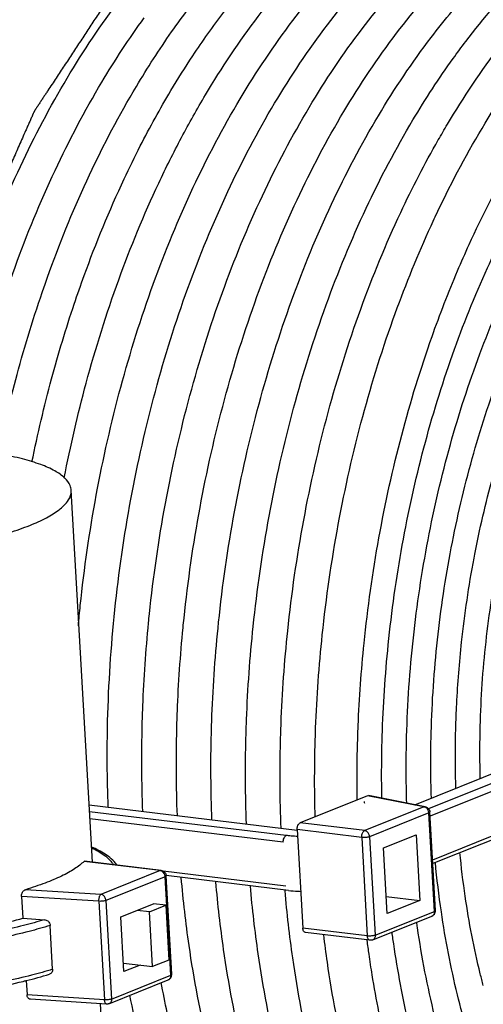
# Model space of a CAD drawing. Header units: inches. Extents: x -4 to 262, y 56 to 231.
# Tile 99 of 162: x 110.219 to 110.865, y 182.777 to 184.147. Entities that reach past the tile are written whole.
import ezdxf

# ---------------------------------------------------------------- set-up
doc = ezdxf.new("R2010")
doc.units = ezdxf.units.IN
doc.header["$LTSCALE"] = 1.2
doc.header["$MEASUREMENT"] = 0
doc.layers.get('0').update_dxf_attribs({"linetype": 'CONTINUOUS'})
doc.layers.add('02___PRT_ALL_AXES', color=7, linetype='CONTINUOUS')

msp = doc.modelspace()

# ---------------------------------------------------------------- linework, layer by layer
at = {"color": 7, "linetype": 'Continuous'}
for p, q in [((110.3203132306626, 182.9746239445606), (110.2909369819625, 183.4924178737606)), ((110.8528474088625, 183.4035805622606), (110.8537511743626, 183.4082158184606)), ((110.8517185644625, 183.3976774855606), (110.8528474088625, 183.4035805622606)), ((110.7919649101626, 183.1528955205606), (110.7920195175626, 183.1549623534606)), ((110.7692638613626, 183.0545726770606), (110.9920894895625, 183.1441207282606)), ((111.0177613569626, 183.1410084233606), (110.7884010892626, 183.0488342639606)), ((111.0246116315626, 183.1326103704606), (110.7905170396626, 183.0385336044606)), ((110.8604111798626, 183.0916117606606), (110.8600453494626, 183.1080362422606)), ((110.7032472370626, 183.0670107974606), (110.6095636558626, 183.0293617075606)), ((110.7818883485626, 183.0516125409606), (110.7032472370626, 183.0670107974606)), ((110.7838328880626, 183.0517200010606), (110.7048595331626, 183.0671833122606)), ((111.0280700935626, 183.0716505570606), (110.7939755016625, 182.9775737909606)), ((111.0245882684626, 183.0651225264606), (110.7942599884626, 182.9725593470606)), ((110.3157839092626, 183.0544590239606), (110.6053859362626, 183.0193493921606)), ((110.7818883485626, 183.0516125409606), (110.6994151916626, 183.0184686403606)), ((110.7836526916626, 183.0511122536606), (110.7818883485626, 183.0516125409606)), ((110.5902033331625, 183.0116877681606), (110.3163267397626, 183.0448909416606)), ((110.7887386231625, 183.0432144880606), (110.7062654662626, 183.0100705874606)), ((110.7965201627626, 182.9060549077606), (110.7887386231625, 183.0432144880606)), ((110.7900306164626, 183.0455915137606), (110.7901812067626, 183.0444426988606)), ((110.7979635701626, 182.9072789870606), (110.7901820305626, 183.0444385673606)), ((110.5860943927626, 183.0022427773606), (110.3168947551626, 183.0348789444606)), ((110.6994151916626, 183.0184686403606), (110.6095636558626, 183.0293617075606)), ((110.6054547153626, 183.0199167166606), (110.6132362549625, 182.8827571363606)), ((110.6953062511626, 183.0090236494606), (110.6054547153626, 183.0199167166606)), ((110.7062654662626, 183.0100705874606), (110.7140470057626, 182.8729110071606)), ((110.7257273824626, 182.9945107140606), (110.7711398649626, 183.0127608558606)), ((110.7711398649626, 183.0127608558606), (110.7763275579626, 182.9213211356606)), ((110.6953062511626, 183.0090236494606), (110.7030877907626, 182.8718640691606)), ((110.7309150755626, 182.9030709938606), (110.7257273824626, 182.9945107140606)), ((110.3086406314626, 182.9756749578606), (110.3092931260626, 182.9759599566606)), ((110.4147297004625, 182.9628133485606), (110.3086406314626, 182.9756749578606)), ((110.4161094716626, 182.9630101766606), (110.3092944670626, 182.9759597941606)), ((110.4147297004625, 182.9628133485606), (110.3322565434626, 182.9296694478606)), ((110.4147297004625, 182.9628133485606), (110.4161031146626, 182.9630109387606)), ((110.4159640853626, 182.9625235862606), (110.4147297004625, 182.9628133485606)), ((110.5895528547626, 182.9412829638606), (110.4189976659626, 182.9619600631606)), ((110.4228719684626, 182.9567923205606), (110.4230225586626, 182.9556435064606)), ((110.4308049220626, 182.8184797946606), (110.4230233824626, 182.9556393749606)), ((110.5931464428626, 182.9352911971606), (110.4230556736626, 182.9559119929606)), ((110.4215799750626, 182.9544152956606), (110.3391068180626, 182.9212713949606)), ((110.4293615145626, 182.8172557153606), (110.4215799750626, 182.9544152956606)), ((110.3322565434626, 182.9296694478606), (110.2270782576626, 182.9363175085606)), ((110.2215018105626, 182.9269326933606), (110.2232310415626, 182.8964527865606)), ((110.3293310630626, 182.9201170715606), (110.2215018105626, 182.9269326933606)), ((110.3293310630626, 182.9201170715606), (110.3371126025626, 182.7829574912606)), ((110.3391068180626, 182.9212713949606), (110.3468883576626, 182.7841118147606)), ((110.3597317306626, 182.8983851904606), (110.4051442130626, 182.9166353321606)), ((110.3997469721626, 182.9054118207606), (110.4224532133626, 182.9145368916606)), ((110.4224532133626, 182.9145368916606), (110.4051442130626, 182.9166353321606)), ((110.4224532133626, 182.9145368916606), (110.4267762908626, 182.8383371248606)), ((110.7295579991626, 182.9269911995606), (110.7763275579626, 182.9213211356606)), ((110.7763275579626, 182.9213211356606), (110.7309150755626, 182.9030709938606)), ((110.3997469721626, 182.9054118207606), (110.3824379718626, 182.9075102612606)), ((110.4040700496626, 182.8292120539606), (110.3997469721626, 182.9054118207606)), ((110.7140470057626, 182.8729110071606), (110.7965201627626, 182.9060549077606)), ((110.7979628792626, 182.9063749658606), (110.7979623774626, 182.9072862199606)), ((110.2232310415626, 182.8964527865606), (110.2535825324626, 182.8945343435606)), ((110.2649369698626, 182.8254827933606), (110.2614785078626, 182.8864426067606)), ((110.3640548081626, 182.8221854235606), (110.3597317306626, 182.8983851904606)), ((110.7105651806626, 182.8663829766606), (110.7930383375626, 182.8995268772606)), ((110.7030877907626, 182.8718640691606), (110.6132362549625, 182.8827571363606)), ((110.7066813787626, 182.8658723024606), (110.6168298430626, 182.8767653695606)), ((110.3633762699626, 182.8341455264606), (110.4040700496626, 182.8292120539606)), ((110.3867610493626, 182.8313104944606), (110.3640548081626, 182.8221854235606)), ((110.4267762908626, 182.8383371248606), (110.4040700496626, 182.8292120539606)), ((110.4308042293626, 182.8175757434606), (110.4308037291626, 182.8184870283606)), ((110.2281449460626, 182.8098389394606), (110.2292833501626, 182.7897731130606)), ((110.3434065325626, 182.7775837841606), (110.4258796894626, 182.8107276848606)), ((110.3468883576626, 182.7841118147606), (110.4293615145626, 182.8172557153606)), ((110.3371126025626, 182.7829574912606), (110.2292833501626, 182.7897731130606)), ((110.3399736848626, 182.7770315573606), (110.2340980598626, 182.7837236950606)), ((110.3557831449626, 182.3494213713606), (110.3314929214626, 182.7775676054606))]:
    msp.add_line(p, q, dxfattribs=at)
msp.add_ellipse((110.7036795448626, 183.0593908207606), major_axis=(0.0004323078, -0.007619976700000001), ratio=0.6511523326, start_param=-1.5707963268, end_param=-1.2205433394, dxfattribs=at)
at = {"color": 4, "linetype": 'Continuous', "start_tangent": (-0.986167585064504, -0.165751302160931), "end_tangent": (-0.2680528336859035, -0.9634042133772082)}
msp.add_spline([(110.7970623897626, 184.4489004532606), (110.7690077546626, 184.4441851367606), (110.7549804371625, 184.4418274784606), (110.7409531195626, 184.4394698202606), (110.7269258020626, 184.4371121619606), (110.7128984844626, 184.4347545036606), (110.6988711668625, 184.4323968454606), (110.6918575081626, 184.4312180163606), (110.6848438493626, 184.4300391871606), (110.6778301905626, 184.4288603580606), (110.6708165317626, 184.4276815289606), (110.6673097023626, 184.4270921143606), (110.6638028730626, 184.4265026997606), (110.6602960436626, 184.4259132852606), (110.6567892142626, 184.4253238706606), (110.6550357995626, 184.4250291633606), (110.6532823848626, 184.4247344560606), (110.6515289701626, 184.4244397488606), (110.6506522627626, 184.4242923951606), (110.6497755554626, 184.4241450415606), (110.6488988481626, 184.4239976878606), (110.6484604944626, 184.4239240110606), (110.6480221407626, 184.4238503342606), (110.6478029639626, 184.4238134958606), (110.6475837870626, 184.4237766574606), (110.6474741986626, 184.4237582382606), (110.6473647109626, 184.4237111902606), (110.6472552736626, 184.4236498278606), (110.6471458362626, 184.4235884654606), (110.6467080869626, 184.4233430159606), (110.6462703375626, 184.4230975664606), (110.6458325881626, 184.4228521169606), (110.6453948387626, 184.4226066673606), (110.6445193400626, 184.4221157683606), (110.6427683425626, 184.4211339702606), (110.6410173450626, 184.4201521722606), (110.6392663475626, 184.4191703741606), (110.6375153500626, 184.4181885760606), (110.6357643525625, 184.4172067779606), (110.6322623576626, 184.4152431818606), (110.6287603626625, 184.4132795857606), (110.6217563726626, 184.4093523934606), (110.6147523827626, 184.4054252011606), (110.6077483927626, 184.4014980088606), (110.6007444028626, 184.3975708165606), (110.5937404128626, 184.3936436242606), (110.5867364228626, 184.3897164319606), (110.5727284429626, 184.3818620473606), (110.5587204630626, 184.3740076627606), (110.5517164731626, 184.3700804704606), (110.5447124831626, 184.3661532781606), (110.5377084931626, 184.3622260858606), (110.5307045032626, 184.3582988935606), (110.5237005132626, 184.3543717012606), (110.5166965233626, 184.3504445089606), (110.5131945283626, 184.3484809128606), (110.5096925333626, 184.3465173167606), (110.5079415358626, 184.3455355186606), (110.5061905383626, 184.3445537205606), (110.5044395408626, 184.3435719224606), (110.5026885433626, 184.3425901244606), (110.5009375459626, 184.3416083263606), (110.5000620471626, 184.3411174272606), (110.4991865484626, 184.3406265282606), (110.4987487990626, 184.3403810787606), (110.4983110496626, 184.3401356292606), (110.4980921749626, 184.3400129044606), (110.4979857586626, 184.3399388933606), (110.4978853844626, 184.3398395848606), (110.4976846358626, 184.3396409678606), (110.4974838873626, 184.3394423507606), (110.4970823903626, 184.3390451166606), (110.4966808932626, 184.3386478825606), (110.4958778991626, 184.3378534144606), (110.4950749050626, 184.3370589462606), (110.4942719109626, 184.3362644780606), (110.4926659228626, 184.3346755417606), (110.4910599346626, 184.3330866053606), (110.4894539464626, 184.3314976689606), (110.4862419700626, 184.3283197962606), (110.4830299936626, 184.3251419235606), (110.4798180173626, 184.3219640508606), (110.4766060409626, 184.3187861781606), (110.4701820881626, 184.3124304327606), (110.4637581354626, 184.3060746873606), (110.4573341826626, 184.2997189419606), (110.4509102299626, 184.2933631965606), (110.4380623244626, 184.2806517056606), (110.4252144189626, 184.2679402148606), (110.4123665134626, 184.2552287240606), (110.4059425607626, 184.2488729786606), (110.3995186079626, 184.2425172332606), (110.3930946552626, 184.2361614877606), (110.3866707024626, 184.2298057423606), (110.3802467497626, 184.2234499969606), (110.3770347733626, 184.2202721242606), (110.3738227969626, 184.2170942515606), (110.3706108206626, 184.2139163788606), (110.3690048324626, 184.2123274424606), (110.3673988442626, 184.2107385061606), (110.3657928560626, 184.2091495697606), (110.3641868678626, 184.2075606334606), (110.3633838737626, 184.2067661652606), (110.3625808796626, 184.2059716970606), (110.3621793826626, 184.2055744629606), (110.3617778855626, 184.2051772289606), (110.3613763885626, 184.2047799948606), (110.3611756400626, 184.2045813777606), (110.3610752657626, 184.2044820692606), (110.3609748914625, 184.2043827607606), (110.3608858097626, 184.2042477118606), (110.3607967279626, 184.2041126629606), (110.3606185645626, 184.2038425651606), (110.3602622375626, 184.2033023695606), (110.3599059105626, 184.2027621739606), (110.3595495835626, 184.2022219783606), (110.3588369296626, 184.2011415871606), (110.3581242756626, 184.2000611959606), (110.3566989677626, 184.1979004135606), (110.3552736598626, 184.1957396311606), (110.3538483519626, 184.1935788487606), (110.3524230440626, 184.1914180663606), (110.3495724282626, 184.1870965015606), (110.3467218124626, 184.1827749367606), (110.3438711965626, 184.1784533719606), (110.3381699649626, 184.1698102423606), (110.3324687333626, 184.1611671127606), (110.3267675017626, 184.1525239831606), (110.3210662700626, 184.1438808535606), (110.3153650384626, 184.1352377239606), (110.3039625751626, 184.1179514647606), (110.2925601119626, 184.1006652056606), (110.2811576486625, 184.0833789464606), (110.2697551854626, 184.0660926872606), (110.2640539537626, 184.0574495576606), (110.2583527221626, 184.0488064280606), (110.2555021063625, 184.0444848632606), (110.2526514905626, 184.0401632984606), (110.2498008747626, 184.0358417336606), (110.2469502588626, 184.0315201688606), (110.2440996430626, 184.0271986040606), (110.2426743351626, 184.0250378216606), (110.2419616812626, 184.0239574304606), (110.2412490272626, 184.0228770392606), (110.2405363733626, 184.0217966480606), (110.2401800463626, 184.0212564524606), (110.2398237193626, 184.0207162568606), (110.2396455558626, 184.0204461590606), (110.2394673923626, 184.0201760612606), (110.2393783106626, 184.0200410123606), (110.2393015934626, 184.0198894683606), (110.2391605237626, 184.0195698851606), (110.2388783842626, 184.0189307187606), (110.2385962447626, 184.0182915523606), (110.2380319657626, 184.0170132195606), (110.2374676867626, 184.0157348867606), (110.2363391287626, 184.0131782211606), (110.2352105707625, 184.0106215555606), (110.2340820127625, 184.0080648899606), (110.2318248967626, 184.0029515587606), (110.2295677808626, 183.9978382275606), (110.2273106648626, 183.9927248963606), (110.2227964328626, 183.9824982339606), (110.2182822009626, 183.9722715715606), (110.2137679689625, 183.9620449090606), (110.2092537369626, 183.9518182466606), (110.2002252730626, 183.9313649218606), (110.1911968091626, 183.9109115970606), (110.1821683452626, 183.8904582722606), (110.1731398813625, 183.8700049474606), (110.1686256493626, 183.8597782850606), (110.1641114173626, 183.8495516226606), (110.1595971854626, 183.8393249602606), (110.1550829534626, 183.8290982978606), (110.1528258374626, 183.8239849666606), (110.1505687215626, 183.8188716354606), (110.1483116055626, 183.8137583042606), (110.1471830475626, 183.8112016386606), (110.1460544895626, 183.8086449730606), (110.1449259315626, 183.8060883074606), (110.1443616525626, 183.8048099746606), (110.1437973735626, 183.8035316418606), (110.1435152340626, 183.8028924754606), (110.1432330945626, 183.8022533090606), (110.1430920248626, 183.8019337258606), (110.1430281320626, 183.8017665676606), (110.1429775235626, 183.8015846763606), (110.1428763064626, 183.8012208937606), (110.1427750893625, 183.8008571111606), (110.1423702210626, 183.7994019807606), (110.1419653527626, 183.7979468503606), (110.1415604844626, 183.7964917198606), (110.1411556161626, 183.7950365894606), (110.1403458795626, 183.7921263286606), (110.1387264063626, 183.7863058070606), (110.1371069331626, 183.7804852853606), (110.1354874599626, 183.7746647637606), (110.1338679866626, 183.7688442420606), (110.1322485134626, 183.7630237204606), (110.1290095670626, 183.7513826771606), (110.1257706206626, 183.7397416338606), (110.1192927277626, 183.7164595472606), (110.1128148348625, 183.6931774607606), (110.1063369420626, 183.6698953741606), (110.0998590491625, 183.6466132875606), (110.0933811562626, 183.6233312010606), (110.0869032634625, 183.6000491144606), (110.0739474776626, 183.5534849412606)], degree=3, dxfattribs=at)
at = {"color": 7, "linetype": 'Continuous'}
for points, start_tangent, end_tangent in [([(110.7238427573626, 183.1500787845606), (110.7322611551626, 183.2771571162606), (110.7518208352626, 183.4158540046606), (110.7818077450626, 183.5512482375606), (110.8216449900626, 183.6808295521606), (110.8705036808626, 183.8020541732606), (110.8919057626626, 183.8467978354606)], (0.03052212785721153, 0.999534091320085), (0.4481323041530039, 0.8939672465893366)), ([(110.7579512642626, 183.0565116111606), (110.7578452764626, 183.1495441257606), (110.7671907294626, 183.2868710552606), (110.7876374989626, 183.4232883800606), (110.8187453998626, 183.5559344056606), (110.8598607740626, 183.6821345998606), (110.9100265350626, 183.7991413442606), (110.9333067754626, 183.8445562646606)], (-0.02983781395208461, 0.9995547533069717), (0.4749142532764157, 0.8800320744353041)), ([(110.7920195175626, 183.1549623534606), (110.8007847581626, 183.2839096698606), (110.8199680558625, 183.4120077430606), (110.8491550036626, 183.5365641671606), (110.8877309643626, 183.6550686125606), (110.9347910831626, 183.7649310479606), (110.9759008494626, 183.8418171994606)], (0.02707012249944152, 0.9996335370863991), (0.5065277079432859, 0.862223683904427)), ([(110.8537511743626, 183.4082158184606), (110.8795651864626, 183.5171957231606), (110.9156020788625, 183.6280047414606), (110.9595570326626, 183.7307231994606), (110.9826365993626, 183.7755457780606)], (0.1929347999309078, 0.9812115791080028), (0.4789403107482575, 0.8778474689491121)), ([(110.8600453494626, 183.1080362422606), (110.8605219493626, 183.1711238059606), (110.8691736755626, 183.2886738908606), (110.8877301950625, 183.4051766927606), (110.9157496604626, 183.5179487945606), (110.9525672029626, 183.6244612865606), (110.9728768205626, 183.6721378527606)], (-0.0160290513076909, 0.9998715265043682), (0.4134566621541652, 0.9105237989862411)), ([(110.2908801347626, 183.4924126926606), (110.2894524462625, 183.4988617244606), (110.2818788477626, 183.5093666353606), (110.2680882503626, 183.5191633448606), (110.2483613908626, 183.5280524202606), (110.2230998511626, 183.5358529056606), (110.1928178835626, 183.5424060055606), (110.1581319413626, 183.5475783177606)], (-0.06241124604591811, 0.9980505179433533), (-0.9927311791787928, 0.1203528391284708)), ([(109.7948320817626, 183.4015771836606), (109.8332158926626, 183.3978909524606), (109.8745161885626, 183.3957658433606), (109.9178922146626, 183.3952451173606), (109.9624609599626, 183.3963393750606), (110.0073151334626, 183.3990263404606), (110.0515416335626, 183.4032513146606), (110.0942401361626, 183.4089282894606), (110.1345414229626, 183.4159416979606), (110.1716250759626, 183.4241487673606), (110.2047361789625, 183.4333824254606), (110.2332006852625, 183.4434547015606), (110.2564391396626, 183.4541605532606), (110.2739784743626, 183.4652820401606), (110.2854616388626, 183.4765927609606), (110.2906548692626, 183.4878624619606), (110.2908801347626, 183.4924126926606)], (0.9927311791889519, -0.1203528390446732), (-0.06241124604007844, 0.9980505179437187)), ([(110.8275325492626, 183.1949153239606), (110.8343789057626, 183.2809492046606), (110.8517185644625, 183.3976774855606)], (0.0504275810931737, 0.9987277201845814), (0.1858418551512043, 0.9825796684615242)), ([(110.8257585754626, 183.1378452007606), (110.8261937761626, 183.1603810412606), (110.8275325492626, 183.1949153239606)], (0.0115725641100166, 0.9999330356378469), (0.05042758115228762, 0.9987277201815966)), ([(110.7233417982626, 183.0632699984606), (110.7235108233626, 183.1378167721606), (110.7238427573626, 183.1500787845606)], (-0.01931137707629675, 0.9998135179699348), (0.03052212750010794, 0.9995340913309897)), ([(110.7922277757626, 183.0642047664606), (110.7919649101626, 183.1528955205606)], (-0.03213078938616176, 0.9994836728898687), (0.02575284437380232, 0.9996683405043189)), ([(110.8263176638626, 183.0778947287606), (110.8257585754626, 183.1378452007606)], (-0.03045952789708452, 0.9995360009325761), (0.01157256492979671, 0.9999330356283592)), ([(110.7818883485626, 183.0516125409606), (110.7836217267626, 183.0517552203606), (110.7838189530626, 183.0517224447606)], (0.9584773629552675, 0.2851686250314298), (0.9817312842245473, -0.1902726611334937)), ([(110.7857432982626, 183.0496999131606), (110.7838927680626, 183.0509991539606), (110.7836526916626, 183.0511122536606)], (-0.729180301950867, 0.6843216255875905), (-0.9127418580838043, 0.4085367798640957)), ([(110.7838189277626, 183.0517223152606), (110.7853195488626, 183.0512731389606), (110.7874577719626, 183.0499599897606), (110.7890948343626, 183.0480063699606), (110.7900306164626, 183.0455915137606)], (0.9816524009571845, -0.1906792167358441), (0.2026516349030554, -0.9792508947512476)), ([(110.7887386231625, 183.0432144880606), (110.7882909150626, 183.0456072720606), (110.7872587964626, 183.0478419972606), (110.7857432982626, 183.0496999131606)], (-0.05664238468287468, 0.9983945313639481), (-0.7291803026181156, 0.6843216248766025)), ([(110.7887386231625, 183.0432144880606), (110.7898958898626, 183.0438771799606), (110.7901640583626, 183.0444397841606)], (0.9278755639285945, 0.3728899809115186), (0.07613356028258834, 0.9970976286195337)), ([(110.6054547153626, 183.0199167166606), (110.6055430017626, 183.0223576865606), (110.6060681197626, 183.0247448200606), (110.6069748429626, 183.0268300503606), (110.6081843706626, 183.0284276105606), (110.6095636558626, 183.0293617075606)], (-0.05664239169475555, 0.9983945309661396), (0.9278755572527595, 0.3728899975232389)), ([(110.5860943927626, 183.0022427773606), (110.5862746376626, 183.0052977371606), (110.5871188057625, 183.0081654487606), (110.5884983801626, 183.0104093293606), (110.5902033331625, 183.0116877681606)], (-0.05664239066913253, 0.9983945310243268), (0.9278755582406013, 0.3728899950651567)), ([(110.6059905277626, 183.0104566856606), (110.6018512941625, 183.0106606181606), (110.5972805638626, 183.0109781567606), (110.5933767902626, 183.0113341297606), (110.5902033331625, 183.0116877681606)], (-0.9991924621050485, 0.0401798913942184), (-0.9927311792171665, 0.1203528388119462)), ([(110.6953062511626, 183.0090236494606), (110.6953913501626, 183.0114392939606), (110.6959128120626, 183.0138303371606), (110.6968211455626, 183.0159278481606), (110.6980286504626, 183.0175274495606), (110.6994151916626, 183.0184686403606)], (-0.05664238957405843, 0.9983945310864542), (0.9278755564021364, 0.3728899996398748)), ([(110.7062654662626, 183.0100705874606), (110.7045480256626, 183.0095447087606), (110.7023704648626, 183.0091464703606), (110.6999459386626, 183.0089148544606), (110.6975117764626, 183.0088725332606), (110.6953062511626, 183.0090236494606)], (-0.9278755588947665, -0.3728899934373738), (-0.9927311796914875, 0.1203528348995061)), ([(110.7062654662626, 183.0100705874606), (110.7058264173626, 183.0124361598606), (110.7047974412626, 183.0146790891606), (110.7032818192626, 183.0165450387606), (110.7014261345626, 183.0178520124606), (110.6994151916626, 183.0184686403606)], (-0.0566423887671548, 0.9983945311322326), (-0.9927311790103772, 0.1203528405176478)), ([(110.3192750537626, 182.9944157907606), (110.3218639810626, 182.9931754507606), (110.3387964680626, 182.9828033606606), (110.3492008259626, 182.9714966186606), (110.3493972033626, 182.9711542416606)], (0.9059779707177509, -0.4233248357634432), (0.4915575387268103, -0.8708450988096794)), ([(110.3543902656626, 182.9709546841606), (110.3465006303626, 182.9793826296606), (110.3285098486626, 182.9912382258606), (110.3193284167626, 182.9956076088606)], (-0.5895417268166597, 0.8077379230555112), (-0.916216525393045, 0.4006835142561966)), ([(110.8645980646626, 182.8027416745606), (110.8603619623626, 182.8193606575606), (110.8394073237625, 182.9270712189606), (110.8319999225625, 182.9881103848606)], (-0.2549856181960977, 0.9669448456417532), (-0.09659620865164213, 0.9953236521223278)), ([(110.3086406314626, 182.9756749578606), (110.3027054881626, 182.9704727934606), (110.2954777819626, 182.9653063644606), (110.2869908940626, 182.9602002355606), (110.2772815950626, 182.9551765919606), (110.2663912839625, 182.9502569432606), (110.2543628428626, 182.9454610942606), (110.2412407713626, 182.9408078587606), (110.2270782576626, 182.9363175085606)], (-0.7116674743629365, -0.7025164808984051), (-0.957770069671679, -0.2875352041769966)), ([(110.8423560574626, 182.7395087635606), (110.8285934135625, 182.7901346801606), (110.8061555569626, 182.9053927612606), (110.7978707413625, 182.9744201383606)], (-0.2859698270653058, 0.9582386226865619), (-0.09396158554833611, 0.9955758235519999)), ([(110.4185846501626, 182.9609007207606), (110.4167341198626, 182.9621999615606), (110.4159640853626, 182.9625235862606)], (-0.72918030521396, 0.6843216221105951), (-0.9445332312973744, 0.3284158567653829)), ([(110.4161031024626, 182.9630108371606), (110.4181609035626, 182.9624739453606), (110.4202991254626, 182.9611607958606), (110.4219361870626, 182.9592071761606), (110.4228719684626, 182.9567923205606)], (0.9927723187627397, -0.1200130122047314), (0.2026515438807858, -0.9792509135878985)), ([(110.4215799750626, 182.9544152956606), (110.4211322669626, 182.9568080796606), (110.4201001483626, 182.9590428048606), (110.4185846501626, 182.9609007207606)], (-0.05664238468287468, 0.9983945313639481), (-0.7291803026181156, 0.6843216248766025)), ([(110.4215799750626, 182.9544152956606), (110.4226606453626, 182.9550101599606), (110.4230237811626, 182.9556310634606), (110.4230232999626, 182.9556393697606)], (0.9278755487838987, 0.3728900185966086), (-0.06873562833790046, 0.9976349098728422)), ([(110.2215018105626, 182.9269326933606), (110.2216563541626, 182.9293144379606), (110.2223796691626, 182.9316745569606), (110.2236031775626, 182.9337561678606), (110.2252256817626, 182.9353684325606), (110.2270782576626, 182.9363175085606)], (-0.05664238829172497, 0.9983945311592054), (0.9577700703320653, 0.2875352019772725)), ([(110.3293310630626, 182.9201170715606), (110.3293623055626, 182.9225724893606), (110.3297208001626, 182.9249765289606), (110.3303705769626, 182.9270908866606), (110.3312480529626, 182.9287102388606), (110.3322565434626, 182.9296694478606)], (-0.05664238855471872, 0.9983945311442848), (0.8667198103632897, 0.4987953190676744)), ([(110.3391068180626, 182.9212713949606), (110.3386591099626, 182.9236641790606), (110.3376269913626, 182.9258989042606), (110.3361114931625, 182.9277568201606), (110.3342609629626, 182.9290560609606), (110.3322565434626, 182.9296694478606)], (-0.05664238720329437, 0.9983945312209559), (-0.992731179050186, 0.1203528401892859)), ([(110.5931464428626, 182.9352911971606), (110.6067164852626, 182.9341408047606), (110.6103228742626, 182.9339798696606)], (0.9927311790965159, -0.120352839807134), (0.9993096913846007, -0.03715024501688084)), ([(110.3391068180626, 182.9212713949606), (110.3371940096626, 182.9207003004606), (110.3347074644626, 182.9202828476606), (110.3319754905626, 182.9200802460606), (110.3293310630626, 182.9201170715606)], (-0.9278755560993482, -0.3728900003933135), (-0.9980083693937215, 0.06308165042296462)), ([(110.7965201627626, 182.9060549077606), (110.7963396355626, 182.9037382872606), (110.7955485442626, 182.9017245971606), (110.7942243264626, 182.9002109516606), (110.7930381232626, 182.8995274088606)], (0.05664238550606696, -0.9983945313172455), (-0.9274303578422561, -0.373995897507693)), ([(110.7930383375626, 182.8995268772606), (110.7954563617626, 182.9010595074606), (110.7972023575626, 182.9034288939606), (110.7979628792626, 182.9063749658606)], (0.9278755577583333, 0.3728899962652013), (0.05768505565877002, 0.998334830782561)), ([(110.7965201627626, 182.9060549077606), (110.7976774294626, 182.9067175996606), (110.7979455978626, 182.9072802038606)], (0.9278755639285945, 0.3728899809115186), (0.07613356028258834, 0.9970976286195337)), ([(110.2614785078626, 182.8864426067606), (110.2320706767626, 182.8781793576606), (110.1956596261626, 182.8697545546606), (110.1538005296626, 182.8619558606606), (110.1088341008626, 182.8553926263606), (110.0624021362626, 182.8503079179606), (110.0145559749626, 182.8467073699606), (109.9670421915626, 182.8447195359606), (109.9228192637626, 182.8443163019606), (109.8845321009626, 182.8451699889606)], (-0.955616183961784, -0.2946145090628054), (-0.9992840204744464, 0.03783446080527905)), ([(110.2535825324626, 182.8945343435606), (110.2245742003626, 182.8865034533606), (110.1888889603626, 182.8783467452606), (110.1480680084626, 182.8708308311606), (110.1043525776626, 182.8645230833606), (110.0592591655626, 182.8596418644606), (110.0128291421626, 182.8561917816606), (109.9667711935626, 182.8542955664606), (109.9239254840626, 182.8539219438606), (109.8868252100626, 182.8547541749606)], (-0.956664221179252, -0.2911933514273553), (-0.9992840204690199, 0.03783446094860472)), ([(109.8977268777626, 182.8626110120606), (109.9396997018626, 182.8618213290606), (109.9829726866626, 182.8625661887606), (110.0266960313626, 182.8648306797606), (110.0700415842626, 182.8685718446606), (110.1121541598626, 182.8737157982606), (110.1522354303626, 182.8801648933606), (110.1894985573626, 182.8877925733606), (110.2232310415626, 182.8964527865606)], (0.9992840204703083, -0.03783446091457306), (0.9611009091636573, 0.276197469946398)), ([(110.2535282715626, 182.8945377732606), (110.2559150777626, 182.8940021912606), (110.2580873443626, 182.8927603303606), (110.2598279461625, 182.8909606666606), (110.2609953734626, 182.8887714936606), (110.2614785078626, 182.8864426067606)], (0.9980083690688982, -0.06308165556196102), (0.05664239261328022, -0.9983945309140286)), ([(110.8002907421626, 182.7472008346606), (110.7968251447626, 182.7609076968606), (110.7729038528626, 182.8837139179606), (110.7718436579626, 182.8910911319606)], (-0.2508792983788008, 0.9680183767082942), (-0.139629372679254, 0.9902038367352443)), ([(110.6168292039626, 182.8767654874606), (110.6167870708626, 182.8767709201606), (110.6154576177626, 182.8773450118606), (110.6143595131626, 182.8786236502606), (110.6135908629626, 182.8804963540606), (110.6132362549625, 182.8827571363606)], (-0.9928810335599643, 0.1191102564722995), (-0.05664239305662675, 0.9983945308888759)), ([(110.7140470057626, 182.8729110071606), (110.7123524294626, 182.8723905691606), (110.7101733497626, 182.8719898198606), (110.7077443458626, 182.8717562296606), (110.7053011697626, 182.8717127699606), (110.7030877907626, 182.8718640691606)], (-0.9278755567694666, -0.3728899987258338), (-0.9927311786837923, 0.1203528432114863)), ([(110.7140470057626, 182.8729110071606), (110.7138664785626, 182.8705943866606), (110.7130753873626, 182.8685806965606), (110.7117511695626, 182.8670670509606), (110.7105649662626, 182.8663835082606)], (0.05664238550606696, -0.9983945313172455), (-0.9274303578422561, -0.373995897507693)), ([(110.7595757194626, 182.7548113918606), (110.7388040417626, 182.8679062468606), (110.7374959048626, 182.8773056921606)], (-0.2217024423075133, 0.9751143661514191), (-0.1347127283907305, 0.990884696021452)), ([(110.7066782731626, 182.8658726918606), (110.7066530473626, 182.8658758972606), (110.7053207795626, 182.8664430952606), (110.7042156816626, 182.8677227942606), (110.7034455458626, 182.8695917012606), (110.7030877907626, 182.8718640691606)], (-0.9926785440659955, 0.1207862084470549), (-0.05664238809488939, 0.9983945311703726)), ([(110.7105651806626, 182.8663829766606), (110.7091143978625, 182.8659564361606), (110.7075818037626, 182.8658152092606), (110.7066782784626, 182.8658727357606)], (-0.9278755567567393, -0.372889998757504), (-0.9926933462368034, 0.1206644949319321)), ([(110.2649369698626, 182.8254827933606), (110.2355939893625, 182.8172361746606), (110.1991656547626, 182.8088046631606), (110.1572449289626, 182.8009937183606), (110.1121993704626, 182.7944209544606), (110.0656817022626, 182.7893316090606), (110.0177517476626, 182.7857322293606), (109.9702092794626, 182.7837524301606), (109.9260637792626, 182.7833580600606), (109.8879905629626, 182.7842101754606)], (-0.9556161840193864, -0.2946145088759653), (-0.9992840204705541, 0.03783446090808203)), ([(110.2281720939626, 182.8097302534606), (110.2603622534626, 182.8186235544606)], (0.970192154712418, 0.2423369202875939), (0.9562961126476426, 0.2923999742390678)), ([(110.2649369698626, 182.8254827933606), (110.2647152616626, 182.8231972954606), (110.2637896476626, 182.8211425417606), (110.2622424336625, 182.8195509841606), (110.2603622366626, 182.8186236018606)], (0.05664239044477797, -0.9983945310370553), (-0.9562118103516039, -0.2926755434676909)), ([(110.4258796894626, 182.8107276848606), (110.4282977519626, 182.8122603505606), (110.4300437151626, 182.8146297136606), (110.4308042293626, 182.8175757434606)], (0.9278755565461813, 0.3728899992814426), (0.05768880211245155, 0.9983346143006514)), ([(110.4293615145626, 182.8172557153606), (110.4304421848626, 182.8178505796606), (110.4308053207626, 182.8184714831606), (110.4308048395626, 182.8184797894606)], (0.9278755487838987, 0.3728900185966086), (-0.06873562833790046, 0.9976349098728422)), ([(109.8904180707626, 182.7783060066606), (109.9386535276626, 182.7774319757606), (109.9883390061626, 182.7783842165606), (110.0384771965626, 182.7811401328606), (110.0880601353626, 182.7856440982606), (110.1360921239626, 182.7918086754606), (110.1816134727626, 182.7995179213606), (110.2237237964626, 182.8086334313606), (110.2281720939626, 182.8097302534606)], (0.9992840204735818, -0.03783446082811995), (0.9701921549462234, 0.2423369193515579)), ([(110.4293615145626, 182.8172557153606), (110.4291809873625, 182.8149390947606), (110.4283898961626, 182.8129254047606), (110.4270656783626, 182.8114117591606), (110.4258794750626, 182.8107282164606)], (0.05664238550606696, -0.9983945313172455), (-0.9274303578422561, -0.373995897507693)), ([(110.2340928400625, 182.7837242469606), (110.2338290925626, 182.7837489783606), (110.2320842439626, 182.7843656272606), (110.2306654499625, 182.7856782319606), (110.2296989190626, 182.7875551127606), (110.2292833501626, 182.7897731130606)], (-0.9980513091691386, 0.06239859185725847), (-0.05664239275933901, 0.998394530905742)), ([(110.3468883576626, 182.7841118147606), (110.3449481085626, 182.7835345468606), (110.3424677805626, 182.7831207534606), (110.3397465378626, 182.7829203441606), (110.3371126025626, 182.7829574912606)], (-0.9278755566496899, -0.3728899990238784), (-0.9980083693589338, 0.06308165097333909)), ([(110.3399722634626, 182.7770332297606), (110.3398415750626, 182.7770460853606), (110.3388422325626, 182.7775935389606), (110.3380034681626, 182.7788574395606), (110.3374069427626, 182.7807139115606), (110.3371126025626, 182.7829574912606)], (-0.99876198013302, 0.0497444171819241), (-0.05664239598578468, 0.9983945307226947)), ([(110.3434010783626, 182.7775816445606), (110.3414708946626, 182.7770796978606), (110.3399721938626, 182.7770317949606)], (-0.9282506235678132, -0.3719553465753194), (-0.9980056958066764, 0.06312393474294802)), ([(110.3468883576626, 182.7841118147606), (110.3467117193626, 182.7818126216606), (110.3459233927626, 182.7797926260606), (110.3445995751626, 182.7782733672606), (110.3434063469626, 182.7775843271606)], (0.0566423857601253, -0.9983945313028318), (-0.9274205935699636, -0.3740201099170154))]:
    msp.add_spline(points, degree=3, dxfattribs=dict(at, start_tangent=start_tangent, end_tangent=end_tangent))
at = {"layer": '02___PRT_ALL_AXES', "color": 7, "linetype": 'Continuous'}
for p, q in [((110.3897017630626, 183.1661524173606), (110.3904836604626, 183.1907058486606)), ((110.3904836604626, 183.1907058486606), (110.3905399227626, 183.1921643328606)), ((110.3896842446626, 183.1654601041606), (110.3897017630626, 183.1661524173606)), ((110.5884932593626, 182.9348455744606), (110.5884312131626, 182.9355551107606)), ((110.7029248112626, 182.8654794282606), (110.7028367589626, 182.8661566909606))]:
    msp.add_line(p, q, dxfattribs=at)
for points, start_tangent, end_tangent in [([(110.0925015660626, 183.5528424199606), (110.1191352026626, 183.6649504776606), (110.1643962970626, 183.8085843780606), (110.2201040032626, 183.9431988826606), (110.2852492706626, 184.0661712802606), (110.3587915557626, 184.1753243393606), (110.4393386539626, 184.2683899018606), (110.5254073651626, 184.3435394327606), (110.6150570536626, 184.3991452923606), (110.7066402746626, 184.4344017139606), (110.7984266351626, 184.4488702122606), (110.8633106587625, 184.4464109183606)], (0.2017363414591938, 0.9794398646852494), (0.9928025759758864, -0.1197624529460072)), ([(110.4306177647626, 184.1302667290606), (110.4550610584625, 184.1636531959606), (110.5356081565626, 184.2567187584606), (110.6216768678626, 184.3318682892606), (110.6445923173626, 184.3481674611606)], (0.5755529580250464, 0.8177645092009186), (0.8272267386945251, 0.5618682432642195)), ([(110.3007361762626, 183.3037701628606), (110.3034741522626, 183.3318285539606), (110.3257373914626, 183.4856393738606), (110.3598089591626, 183.6357726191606), (110.4050700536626, 183.7794065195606), (110.4607777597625, 183.9140210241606), (110.5259230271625, 184.0369934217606), (110.5994653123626, 184.1461464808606), (110.6800124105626, 184.2392120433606), (110.7660811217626, 184.3143615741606), (110.7889965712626, 184.3306607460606)], (0.09001670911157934, 0.9959402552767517), (0.8272267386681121, 0.5618682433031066)), ([(110.3423379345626, 183.0510709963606), (110.3415494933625, 183.1712956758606), (110.3516089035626, 183.3259929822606), (110.3738721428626, 183.4798038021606), (110.4079437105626, 183.6299370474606), (110.4532048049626, 183.7735709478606), (110.5089125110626, 183.9081854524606), (110.5740577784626, 184.0311578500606), (110.6476000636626, 184.1403109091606), (110.7281471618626, 184.2333764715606), (110.8142158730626, 184.3085260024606), (110.8371313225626, 184.3248251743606)], (-0.03876224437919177, 0.9992484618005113), (0.8272267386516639, 0.5618682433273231)), ([(110.4465314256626, 183.3010340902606), (110.4478784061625, 183.3143218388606), (110.4701416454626, 183.4681326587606), (110.5042132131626, 183.6182659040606), (110.5494743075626, 183.7618998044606), (110.6051820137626, 183.8965143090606), (110.6703272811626, 184.0194867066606), (110.7438695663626, 184.1286397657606), (110.8244166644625, 184.2217053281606), (110.9104853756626, 184.2968548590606), (110.9334008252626, 184.3131540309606)], (0.09749526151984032, 0.9952359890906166), (0.8272267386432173, 0.5618682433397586)), ([(110.8286602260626, 183.7976393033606), (110.8448796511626, 183.8344658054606), (110.9051293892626, 183.9515169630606), (110.9726500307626, 184.0551569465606), (111.0461159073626, 184.1435829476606), (111.1241715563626, 184.2153295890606), (111.2055863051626, 184.2692693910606), (111.2889657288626, 184.3043050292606), (111.3581020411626, 184.3183242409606)], (0.3908608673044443, 0.9204497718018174), (0.9946338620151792, 0.103457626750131)), ([(110.8226887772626, 184.0934055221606), (110.8401390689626, 184.1169686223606), (110.9206861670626, 184.2100341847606), (111.0067548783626, 184.2851837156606), (111.0296703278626, 184.3014828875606)], (0.5843284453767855, 0.8115172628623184), (0.8272267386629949, 0.5618682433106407)), ([(110.7918090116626, 183.8604153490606), (110.7977210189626, 183.8731720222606), (110.8628662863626, 183.9961444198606), (110.9364085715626, 184.1052974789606), (111.0169556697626, 184.1983630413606), (111.1030243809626, 184.2735125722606), (111.1259398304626, 184.2898117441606)], (0.4162991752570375, 0.9092276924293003), (0.8272267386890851, 0.5618682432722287)), ([(110.8018429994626, 183.9799108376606), (110.8147315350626, 184.0019799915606), (110.8882738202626, 184.1111330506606), (110.9688209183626, 184.2041986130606), (111.0548896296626, 184.2793481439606), (111.0778050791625, 184.2956473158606)], (0.4958955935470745, 0.8683821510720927), (0.8272267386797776, 0.561868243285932)), ([(110.3984845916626, 183.3077650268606), (110.3997436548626, 183.3201574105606), (110.4220068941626, 183.4739682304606), (110.4560784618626, 183.6241014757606), (110.5013395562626, 183.7677353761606), (110.5570472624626, 183.9023498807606), (110.6221925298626, 184.0253222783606), (110.6957348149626, 184.1344753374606), (110.7762819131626, 184.2275408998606), (110.8337890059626, 184.2802667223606)], (0.0979480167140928, 0.9951915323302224), (0.7705117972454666, 0.637425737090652)), ([(110.4600208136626, 184.0969801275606), (110.5031958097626, 184.1578176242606), (110.5821706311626, 184.2492914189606)], (0.551815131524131, 0.8339664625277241), (0.7018098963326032, 0.7123642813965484)), ([(110.4442980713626, 183.9833189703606), (110.4777882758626, 184.0428289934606), (110.5513305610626, 184.1519820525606), (110.5847354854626, 184.1935547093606)], (0.4683737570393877, 0.8835304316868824), (0.6469906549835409, 0.7624979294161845)), ([(110.1411191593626, 183.5493437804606), (110.1672699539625, 183.6591149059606), (110.2125310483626, 183.8027488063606), (110.2682387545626, 183.9373633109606), (110.3333840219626, 184.0603357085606), (110.3924786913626, 184.1500755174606)], (0.2029434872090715, 0.9791904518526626), (0.5880807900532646, 0.8088021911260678)), ([(110.4867531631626, 183.1790347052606), (110.4960131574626, 183.3084862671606), (110.5182763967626, 183.4622970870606), (110.5523479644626, 183.6124303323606), (110.5976090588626, 183.7560642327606), (110.6533167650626, 183.8906787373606), (110.7184620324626, 184.0136511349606), (110.7920043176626, 184.1228041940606), (110.8210701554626, 184.1592269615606)], (0.03817096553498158, 0.9992712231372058), (0.6416900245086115, 0.7669640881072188)), ([(110.2529850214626, 183.7752919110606), (110.2606657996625, 183.7969132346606), (110.3163735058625, 183.9315277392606), (110.3815187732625, 184.0545001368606), (110.4306177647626, 184.1302667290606)], (0.3284823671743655, 0.9445101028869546), (0.5755529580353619, 0.8177645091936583)), ([(110.3869937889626, 183.9715580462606), (110.4296535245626, 184.0486645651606), (110.4600208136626, 184.0969801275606)], (0.4558915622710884, 0.8900353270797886), (0.5518151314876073, 0.833966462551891)), ([(110.5348879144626, 183.1731991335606), (110.5441479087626, 183.3026506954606), (110.5664111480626, 183.4564615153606), (110.6004827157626, 183.6065947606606), (110.6457438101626, 183.7502286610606), (110.7014515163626, 183.8848431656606), (110.7665967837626, 184.0078155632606), (110.8226887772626, 184.0934055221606)], (0.0381709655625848, 0.9992712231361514), (0.5843284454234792, 0.8115172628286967)), ([(110.2810546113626, 183.5096232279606), (110.3116742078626, 183.6416081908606), (110.3569353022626, 183.7852420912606), (110.4126430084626, 183.9198565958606), (110.4442980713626, 183.9833189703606)], (0.1915046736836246, 0.9814917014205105), (0.4683737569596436, 0.8835304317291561)), ([(110.2950118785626, 183.7515820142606), (110.3088005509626, 183.7910776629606), (110.3645082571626, 183.9256921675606), (110.3869937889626, 183.9715580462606)], (0.3182377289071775, 0.9480109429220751), (0.4558915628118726, 0.8900353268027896)), ([(110.5830226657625, 183.1673635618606), (110.5922826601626, 183.2968151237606), (110.6145458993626, 183.4506259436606), (110.6486174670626, 183.6007591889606), (110.6938785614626, 183.7443930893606), (110.7495862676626, 183.8790075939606), (110.8018429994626, 183.9799108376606)], (0.03817096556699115, 0.999271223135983), (0.4958955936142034, 0.8683821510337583)), ([(110.6311574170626, 183.1615279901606), (110.6404174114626, 183.2909795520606), (110.6626806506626, 183.4447903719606), (110.6967522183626, 183.5949236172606), (110.7420133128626, 183.7385575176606), (110.7918090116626, 183.8604153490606)], (0.03817096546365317, 0.9992712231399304), (0.4162991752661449, 0.9092276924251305)), ([(110.6903905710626, 183.1648455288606), (110.6985894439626, 183.2793911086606), (110.7192879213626, 183.4260609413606), (110.7510191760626, 183.5692379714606), (110.7931738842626, 183.7062673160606), (110.8286602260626, 183.7976393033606)], (0.04113560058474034, 0.9991535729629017), (0.3908608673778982, 0.9204497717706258)), ([(110.1891528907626, 183.5430204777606), (110.2154047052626, 183.6532793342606), (110.2529850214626, 183.7752919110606)], (0.2026914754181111, 0.9792426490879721), (0.3284823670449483, 0.9445101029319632)), ([(110.2361622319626, 183.5317080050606), (110.2635394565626, 183.6474437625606), (110.2950118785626, 183.7515820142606)], (0.1998642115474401, 0.9798236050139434), (0.318237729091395, 0.948010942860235)), ([(110.3905399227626, 183.1921643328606), (110.3984845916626, 183.3077650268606)], (0.0389233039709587, 0.9992422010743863), (0.09794801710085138, 0.995191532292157)), ([(110.4386184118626, 183.1848702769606), (110.4465314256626, 183.3010340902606)], (0.03817096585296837, 0.999271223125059), (0.09749526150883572, 0.9952359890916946)), ([(110.4386074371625, 183.0393998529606), (110.4378189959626, 183.1596245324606), (110.4386184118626, 183.1848702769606)], (-0.03876224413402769, 0.9992484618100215), (0.0381709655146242, 0.9992712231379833)), ([(110.4867421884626, 183.0335642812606), (110.4859537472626, 183.1537889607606), (110.4867531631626, 183.1790347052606)], (-0.03876224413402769, 0.9992484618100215), (0.0381709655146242, 0.9992712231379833)), ([(110.3904726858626, 183.0452354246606), (110.3896842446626, 183.1654601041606)], (-0.03876224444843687, 0.9992484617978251), (0.02511669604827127, 0.9996845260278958)), ([(110.5348769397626, 183.0277287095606), (110.5340884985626, 183.1479533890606), (110.5348879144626, 183.1731991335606)], (-0.03876224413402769, 0.9992484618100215), (0.0381709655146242, 0.9992712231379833)), ([(110.5830116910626, 183.0218931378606), (110.5822232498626, 183.1421178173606), (110.5830226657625, 183.1673635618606)], (-0.03876224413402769, 0.9992484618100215), (0.0381709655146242, 0.9992712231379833)), ([(110.6304186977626, 183.0382836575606), (110.6303580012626, 183.1362822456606), (110.6311574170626, 183.1615279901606)], (-0.02670653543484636, 0.9996433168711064), (0.03817096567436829, 0.9992712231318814)), ([(110.6889997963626, 183.0618488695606), (110.6893271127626, 183.1320361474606), (110.6903905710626, 183.1648455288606)], (-0.01450728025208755, 0.9998947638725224), (0.04113560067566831, 0.9991535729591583)), ([(110.6850479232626, 182.2959489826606), (110.6311267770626, 182.3653135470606), (110.5707687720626, 182.4686767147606), (110.5207120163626, 182.5870289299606), (110.4819110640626, 182.7177970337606), (110.4549100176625, 182.8587145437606), (110.4440269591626, 182.9530618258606)], (-0.6632382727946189, 0.7484083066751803), (-0.08691025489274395, 0.9962161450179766)), ([(110.6157797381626, 182.4691724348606), (110.5688467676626, 182.5811933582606), (110.5300458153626, 182.7119614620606), (110.5030447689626, 182.8528789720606), (110.4921617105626, 182.9472262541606)], (-0.4392358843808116, 0.8983717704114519), (-0.08691025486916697, 0.9962161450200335)), ([(110.6333340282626, 182.5322003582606), (110.6169815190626, 182.5753577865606), (110.5781805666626, 182.7061258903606), (110.5511795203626, 182.8470434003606), (110.5402964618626, 182.9413906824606)], (-0.3732395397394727, 0.9277350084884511), (-0.0869102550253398, 0.996216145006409)), ([(110.6403371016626, 182.6470149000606), (110.6263153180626, 182.7002903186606), (110.5993142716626, 182.8412078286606), (110.5884932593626, 182.9348455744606)], (-0.2741184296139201, 0.9616959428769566), (-0.08731710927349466, 0.9961805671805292)), ([(110.6590774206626, 182.7657063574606), (110.6474490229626, 182.8353722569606), (110.6424179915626, 182.8733648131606)], (-0.1869220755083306, 0.9823747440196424), (-0.1198482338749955, 0.9927922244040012)), ([(110.7098912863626, 182.8176955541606), (110.7055030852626, 182.8465662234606), (110.7029248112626, 182.8654794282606)], (-0.1595931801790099, 0.9871828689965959), (-0.1291383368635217, 0.9916265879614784)), ([(111.1038231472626, 182.1842092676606), (111.0722157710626, 182.1968121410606), (110.9971522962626, 182.2416787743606), (110.9279149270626, 182.3049670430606), (110.8657481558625, 182.3852155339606), (110.8114676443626, 182.4812454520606), (110.7660847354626, 182.5914437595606), (110.7304845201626, 182.7140317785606), (110.7098912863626, 182.8176955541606)], (-0.9454805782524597, 0.3256784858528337), (-0.1595931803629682, 0.9871828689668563)), ([(110.5998484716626, 182.3475105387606), (110.5829920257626, 182.3711491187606), (110.5226340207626, 182.4745122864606), (110.4725772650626, 182.5928645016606), (110.4337763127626, 182.7236326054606), (110.4161202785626, 182.8071568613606)], (-0.5963724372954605, 0.8027078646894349), (-0.1789227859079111, 0.9838631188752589)), ([(110.5887784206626, 182.3076201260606), (110.5348572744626, 182.3769846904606), (110.4744992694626, 182.4803478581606), (110.4244425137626, 182.5987000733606), (110.3856415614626, 182.7294681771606), (110.3724315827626, 182.7895804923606)], (-0.6632382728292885, 0.7484083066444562), (-0.1942668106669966, 0.9809487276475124))]:
    msp.add_spline(points, degree=3, dxfattribs=dict(at, start_tangent=start_tangent, end_tangent=end_tangent))

doc.saveas('drawing.dxf')
